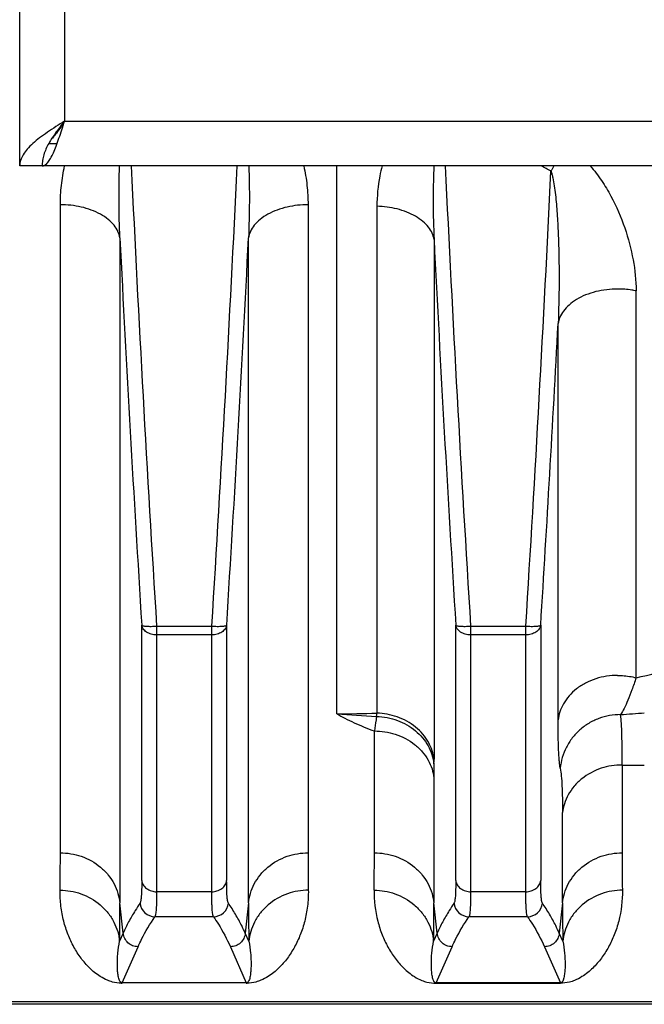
# Model space of a CAD drawing. Extents: x -1425 to 1181, y 8 to 1322.
# Tile 10 of 63: x -605 to -563, y 144 to 210. Entities that reach past the tile are written whole.
import ezdxf

# ---------------------------------------------------------------- set-up
doc = ezdxf.new("R2010")
doc.units = 0
doc.header["$LTSCALE"] = 65.395
doc.layers.add('SG38_1', color=7, linetype='CONTINUOUS')

msp = doc.modelspace()

# ---------------------------------------------------------------- linework, layer by layer
at = {"layer": 'SG38_1', "color": 6, "linetype": 'CONTINUOUS'}
for p, q in [((-604.794, 199.889), (-604.794, 363.889)), ((-602.854, 201.389), (-602.294, 201.389)), ((-469.794, 199.889), (-604.794, 199.889)), ((-510.794, 143.805), (-606.294, 143.805))]:
    msp.add_line(p, q, dxfattribs=at)
at = {"layer": 'SG38_1', "color": 9, "linetype": 'CONTINUOUS'}
for p, q in [((-601.794, 360.889), (-601.794, 202.889)), ((-601.794, 202.889), (-472.794, 202.889)), ((-583.595, 163.242), (-583.595, 199.889)), ((-580.904, 197.19), (-580.904, 163.287)), ((-598.094, 195.085), (-598.094, 150.597)), ((-589.493, 150.597), (-589.493, 195.085)), ((-577.089, 194.981), (-577.089, 160.195)), ((-563.576, 165.649), (-563.576, 191.532)), ((-568.788, 162.841), (-568.788, 189.35)), ((-596.633, 152.084), (-596.633, 169.171)), ((-595.638, 169.103), (-595.638, 151.337)), ((-595.637, 169.103), (-591.95, 169.103)), ((-591.949, 151.337), (-591.949, 169.103)), ((-590.954, 169.171), (-590.954, 152.085)), ((-575.633, 152.084), (-575.633, 169.171)), ((-574.638, 169.103), (-574.638, 151.337)), ((-574.637, 169.103), (-570.949, 169.103)), ((-570.949, 151.337), (-570.949, 169.103)), ((-569.954, 169.171), (-569.954, 152.085)), ((-591.949, 168.521), (-595.638, 168.521)), ((-570.949, 168.521), (-574.638, 168.521)), ((-581.075, 153.938), (-581.075, 162.091)), ((-564.513, 159.814), (-564.513, 153.938)), ((-577.094, 158.967), (-577.094, 150.597)), ((-568.493, 150.597), (-568.493, 156.629)), ((-591.949, 151.337), (-595.638, 151.337)), ((-570.949, 151.337), (-574.638, 151.337)), ((-597.876, 148.564), (-598.094, 150.597)), ((-589.493, 150.597), (-589.712, 148.564)), ((-576.876, 148.564), (-577.094, 150.597)), ((-568.493, 150.597), (-568.712, 148.564)), ((-591.837, 149.668), (-595.75, 149.668)), ((-570.837, 149.668), (-574.75, 149.668)), ((-597.876, 148.564), (-598.113, 148.026)), ((-589.474, 148.026), (-589.712, 148.564)), ((-576.876, 148.564), (-577.113, 148.026)), ((-568.474, 148.026), (-568.712, 148.564)), ((-597.947, 145.242), (-596.881, 147.658)), ((-590.706, 147.658), (-589.64, 145.242)), ((-576.947, 145.242), (-575.881, 147.658)), ((-569.706, 147.658), (-568.64, 145.242)), ((-510.794, 143.973), (-606.294, 143.973))]:
    msp.add_line(p, q, dxfattribs=at)
at = {"layer": 'SG38_1', "color": 2, "linetype": 'CONTINUOUS'}
for p, q in [((-602.075, 153.938), (-602.075, 197.294)), ((-585.513, 197.294), (-585.513, 153.938)), ((-589.64, 145.242), (-597.947, 145.242)), ((-597.947, 145.242), (-597.947, 145.213)), ((-589.64, 145.213), (-589.64, 145.242)), ((-568.64, 145.242), (-576.947, 145.242)), ((-576.947, 145.242), (-576.947, 145.213)), ((-576.947, 145.213), (-568.64, 145.213)), ((-568.64, 145.213), (-568.64, 145.242))]:
    msp.add_line(p, q, dxfattribs=at)
at = {"layer": 'SG38_1', "color": 9, "linetype": 'CONTINUOUS'}
for centre, radius, start, end in [((1416.243, 295.564), 2015.851, 182.720346, 183.59671), ((-2667.051, 299.032), 2079.166, 356.417191, 357.266867), ((1438.596, 295.66), 2017.208, 182.721237, 183.597013), ((-587.843, 164.039), 40.079, 62.38443, 63.44742), ((-519.413, 173.034), 56.467, 151.60153, 151.98976), ((-2706.072, 302.482), 2139.284, 356.425442, 357.242199), ((1540.248, 302.634), 2141.045, 182.879273, 183.573868), ((-2727.837, 302.634), 2141.047, 356.426133, 357.120727), ((1562.559, 302.71), 2142.358, 182.882344, 183.573724), ((-2780.259, 306.951), 2214.595, 356.433061, 356.956014), ((-589.754, 278.864), 116.202, 283.01908, 285.85366), ((-583.599, 242.813), 79.572, 270.00303, 271.94089), ((-572.405, 312.843), 150.019, 265.72251, 266.74313), ((-594.533, 164.687), 13.701, 353.20778, 354.13857), ((-574.515, 297.042), 134.225, 274.23335, 274.90997), ((-614.598, 160.192), 37.509, 359.53337, 0.00422), ((-468.716, 158.96), 108.378, 179.51011, 179.99628), ((-563.034, 267.35), 107.546, 269.21241, 270.00429), ((-741.023, 153.897), 159.948, 359.11979, 0.01473), ((-415.234, 153.816), 149.279, 179.95328, 180.91219), ((-755.601, 150.471), 157.507, 359.11067, 0.04569), ((-595.747, 150.67), 1.002, 185.28556, 269.79964), ((-591.84, 150.67), 1.002, 270.17587, 354.9218), ((-419.875, 150.557), 169.618, 179.98649, 180.85485), ((-734.601, 150.471), 157.507, 359.11067, 0.04569), ((-574.747, 150.67), 1.002, 185.28555, 269.79964), ((-570.84, 150.67), 1.002, 270.17587, 354.92201), ((-398.875, 150.557), 169.618, 179.98649, 180.85485)]:
    msp.add_arc(centre, radius, start, end, dxfattribs=at)
at = {"layer": 'SG38_1', "color": 2, "linetype": 'CONTINUOUS'}
for centre, radius, start, end in [((-751.354, 153.816), 149.279, 359.08781, 0.04672), ((-425.565, 153.897), 159.948, 179.98527, 180.88021), ((-597.947, 147.75), 2.536, 268.65045, 269.31853), ((-597.949, 147.561), 2.348, 269.31679, 270.04174), ((-589.646, 148.325), 3.112, 270.11112, 271.09072)]:
    msp.add_arc(centre, radius, start, end, dxfattribs=at)
at = {"layer": 'SG38_1', "color": 6, "linetype": 'CONTINUOUS'}
for points, knots in [([(-601.794, 202.889), (-602.179, 202.644), (-602.746, 202.284), (-603.451, 201.78), (-603.906, 201.41), (-604.283, 201.038), (-604.569, 200.663), (-604.751, 200.281), (-604.794, 200.016), (-604.794, 199.889)], [0, 0, 0, 0, 0.312557, 0.458434, 0.592754, 0.713321, 0.819613, 0.913525, 1, 1, 1, 1]), ([(-596.746, 150.58), (-596.857, 150.413), (-597.123, 150.001), (-597.512, 149.336), (-597.763, 148.823), (-597.876, 148.567)], [0, 0, 0, 0, 0.259825, 0.636784, 1, 1, 1, 1]), ([(-575.746, 150.58), (-575.857, 150.413), (-576.123, 150.001), (-576.512, 149.336), (-576.763, 148.823), (-576.876, 148.567)], [0, 0, 0, 0, 0.259825, 0.636784, 1, 1, 1, 1])]:
    msp.add_open_spline(points, degree=3, knots=knots, dxfattribs=at)
at = {"layer": 'SG38_1', "color": 2, "linetype": 'CONTINUOUS'}
for points, knots in [([(-603.294, 199.889), (-603.262, 199.889), (-603.196, 199.9), (-603.1, 199.946), (-603.006, 200.02), (-602.872, 200.165), (-602.711, 200.416), (-602.529, 200.789), (-602.346, 201.24), (-602.162, 201.754), (-601.978, 202.311), (-601.856, 202.694), (-601.794, 202.889)], [0, 0, 0, 0, 0.027448, 0.057319, 0.091444, 0.130936, 0.227784, 0.348613, 0.490914, 0.650507, 0.82216, 1, 1, 1, 1]), ([(-601.794, 202.889), (-601.988, 202.642), (-602.367, 202.16), (-602.862, 201.424), (-603.155, 200.783), (-603.274, 200.269), (-603.294, 200.015), (-603.294, 199.889)], [0, 0, 0, 0, 0.276427, 0.538098, 0.777355, 0.889919, 1, 1, 1, 1]), ([(-601.794, 202.889), (-601.936, 202.666), (-602.142, 202.341), (-602.437, 201.945), (-602.59, 201.775), (-602.668, 201.7)], [0, 0, 0, 0, 0.536852, 0.781304, 1, 1, 1, 1]), ([(-602.075, 197.294), (-602.075, 197.51), (-602.063, 197.943), (-601.993, 198.813), (-601.885, 199.461), (-601.791, 199.89)], [0, 0, 0, 0, 0.247702, 0.496808, 1, 1, 1, 1]), ([(-585.796, 199.89), (-585.701, 199.461), (-585.561, 198.599), (-585.512, 197.727), (-585.513, 197.294)], [0, 0, 0, 0, 0.503272, 1, 1, 1, 1]), ([(-598.007, 145.214), (-598.202, 145.219), (-598.516, 145.264), (-598.986, 145.425), (-599.392, 145.64), (-599.788, 145.927), (-600.233, 146.327), (-600.713, 146.886), (-601.192, 147.638), (-601.581, 148.47), (-601.876, 149.386), (-602.029, 150.205), (-602.09, 150.898), (-602.098, 151.257), (-602.094, 151.44)], [0, 0, 0, 0, 0.072247, 0.115929, 0.183158, 0.241402, 0.29645, 0.403917, 0.512619, 0.62511, 0.742909, 0.867346, 0.932545, 1, 1, 1, 1]), ([(-585.494, 151.44), (-585.485, 151.081), (-585.518, 150.55), (-585.622, 149.863), (-585.729, 149.376), (-585.866, 148.911), (-586.074, 148.323), (-586.397, 147.637), (-586.875, 146.885), (-587.355, 146.326), (-587.8, 145.926), (-588.197, 145.639), (-588.604, 145.424), (-589.075, 145.263), (-589.39, 145.218), (-589.587, 145.214)], [0, 0, 0, 0, 0.132503, 0.195622, 0.256911, 0.316594, 0.374705, 0.487144, 0.595771, 0.703185, 0.758212, 0.816436, 0.883675, 0.927421, 1, 1, 1, 1])]:
    msp.add_open_spline(points, degree=3, knots=knots, dxfattribs=at)
at = {"layer": 'SG38_1', "color": 9, "linetype": 'CONTINUOUS'}
for points, knots in [([(-598.094, 195.085), (-598.127, 195.885), (-598.164, 197.486), (-598.144, 199.089), (-598.112, 199.889)], [0, 0, 0, 0, 0.499726, 1, 1, 1, 1]), ([(-589.476, 199.889), (-589.444, 199.095), (-589.423, 197.493), (-589.46, 195.891), (-589.493, 195.085)], [0, 0, 0, 0, 0.496428, 1, 1, 1, 1]), ([(-580.566, 199.889), (-580.624, 199.667), (-580.821, 198.78), (-580.904, 197.869), (-580.904, 197.19)], [0, 0, 0, 0, 0.252538, 1, 1, 1, 1]), ([(-577.092, 199.889), (-577.113, 199.481), (-577.14, 198.662), (-577.151, 197.026), (-577.122, 195.799), (-577.089, 194.981)], [0, 0, 0, 0, 0.250083, 0.500137, 1, 1, 1, 1]), ([(-566.638, 199.89), (-566.363, 199.58), (-565.868, 198.929), (-565.054, 197.562), (-564.296, 195.798), (-563.727, 193.662), (-563.576, 192.229), (-563.576, 191.532)], [0, 0, 0, 0, 0.136877, 0.269976, 0.52599, 0.769462, 1, 1, 1, 1]), ([(-569.265, 199.549), (-569.24, 199.481), (-569.195, 199.333), (-569.118, 199.003), (-569.04, 198.544), (-568.966, 197.956), (-568.906, 197.336), (-568.856, 196.697), (-568.803, 195.822), (-568.756, 194.713), (-568.727, 193.373), (-568.721, 191.583), (-568.75, 190.242), (-568.788, 189.35)], [0, 0, 0, 0, 0.021172, 0.0453, 0.099175, 0.15766, 0.218829, 0.281669, 0.345646, 0.475573, 0.606871, 0.738544, 1, 1, 1, 1]), ([(-598.094, 195.085), (-598.118, 195.229), (-598.211, 195.527), (-598.479, 195.948), (-598.879, 196.341), (-599.397, 196.684), (-600.01, 196.96), (-600.902, 197.22), (-601.608, 197.294), (-602.075, 197.294)], [0, 0, 0, 0, 0.089078, 0.189378, 0.303226, 0.430651, 0.569069, 0.713845, 1, 1, 1, 1]), ([(-585.513, 197.294), (-585.979, 197.294), (-586.685, 197.22), (-587.577, 196.96), (-588.19, 196.684), (-588.709, 196.341), (-589.109, 195.948), (-589.376, 195.527), (-589.47, 195.229), (-589.493, 195.085)], [0, 0, 0, 0, 0.286155, 0.430931, 0.569349, 0.696774, 0.810622, 0.910922, 1, 1, 1, 1]), ([(-577.089, 194.981), (-577.112, 195.121), (-577.202, 195.412), (-577.457, 195.822), (-577.837, 196.207), (-578.331, 196.546), (-578.915, 196.822), (-579.771, 197.091), (-580.452, 197.178), (-580.904, 197.19)], [0, 0, 0, 0, 0.089911, 0.190598, 0.304279, 0.43107, 0.568672, 0.712863, 1, 1, 1, 1]), ([(-564.808, 191.657), (-565.296, 191.657), (-566.031, 191.572), (-566.944, 191.28), (-567.553, 190.98), (-568.055, 190.617), (-568.433, 190.211), (-568.68, 189.787), (-568.767, 189.491), (-568.788, 189.35)], [0, 0, 0, 0, 0.29589, 0.442146, 0.579782, 0.704898, 0.815875, 0.913441, 1, 1, 1, 1]), ([(-563.576, 191.532), (-563.672, 191.552), (-564.078, 191.626), (-564.492, 191.657), (-564.808, 191.657)], [0, 0, 0, 0, 0.235562, 1, 1, 1, 1]), ([(-595.638, 168.521), (-595.759, 168.521), (-595.995, 168.551), (-596.309, 168.686), (-596.542, 168.895), (-596.621, 169.081), (-596.633, 169.171)], [0, 0, 0, 0, 0.282999, 0.548826, 0.786927, 1, 1, 1, 1]), ([(-596.633, 169.171), (-596.627, 169.159), (-596.593, 169.141), (-596.528, 169.123), (-596.431, 169.108), (-596.309, 169.097), (-596.162, 169.091), (-595.936, 169.089), (-595.76, 169.096), (-595.638, 169.103)], [0, 0, 0, 0, 0.039212, 0.1069, 0.203808, 0.327518, 0.474166, 0.638909, 1, 1, 1, 1]), ([(-590.954, 169.171), (-590.966, 169.081), (-591.045, 168.895), (-591.279, 168.686), (-591.592, 168.551), (-591.828, 168.521), (-591.949, 168.521)], [0, 0, 0, 0, 0.213073, 0.451175, 0.717002, 1, 1, 1, 1]), ([(-591.949, 169.103), (-591.828, 169.096), (-591.651, 169.089), (-591.425, 169.091), (-591.279, 169.097), (-591.156, 169.108), (-591.06, 169.123), (-590.995, 169.141), (-590.961, 169.159), (-590.954, 169.171)], [0, 0, 0, 0, 0.361088, 0.525832, 0.672479, 0.796189, 0.893098, 0.960787, 1, 1, 1, 1]), ([(-574.638, 168.521), (-574.759, 168.521), (-574.995, 168.551), (-575.309, 168.686), (-575.542, 168.895), (-575.621, 169.081), (-575.633, 169.171)], [0, 0, 0, 0, 0.282999, 0.548826, 0.786927, 1, 1, 1, 1]), ([(-575.633, 169.171), (-575.627, 169.159), (-575.593, 169.141), (-575.528, 169.123), (-575.431, 169.108), (-575.309, 169.097), (-575.162, 169.091), (-574.936, 169.089), (-574.76, 169.096), (-574.638, 169.103)], [0, 0, 0, 0, 0.039212, 0.1069, 0.203808, 0.327517, 0.474165, 0.638909, 1, 1, 1, 1]), ([(-569.954, 169.171), (-569.966, 169.081), (-570.045, 168.895), (-570.279, 168.686), (-570.592, 168.551), (-570.828, 168.521), (-570.949, 168.521)], [0, 0, 0, 0, 0.213074, 0.451175, 0.717002, 1, 1, 1, 1]), ([(-570.949, 169.103), (-570.828, 169.096), (-570.651, 169.089), (-570.425, 169.091), (-570.279, 169.097), (-570.156, 169.108), (-570.06, 169.123), (-569.995, 169.141), (-569.961, 169.159), (-569.954, 169.171)], [0, 0, 0, 0, 0.361084, 0.525826, 0.672475, 0.796185, 0.893096, 0.960787, 1, 1, 1, 1]), ([(-564.808, 165.809), (-565.299, 165.809), (-566.045, 165.696), (-566.955, 165.318), (-567.565, 164.93), (-568.066, 164.459), (-568.441, 163.936), (-568.684, 163.393), (-568.767, 163.021), (-568.788, 162.841)], [0, 0, 0, 0, 0.272405, 0.410537, 0.544642, 0.671778, 0.790226, 0.899501, 1, 1, 1, 1]), ([(-564.808, 165.809), (-564.699, 165.809), (-564.285, 165.795), (-563.872, 165.727), (-563.576, 165.649)], [0, 0, 0, 0, 0.262645, 1, 1, 1, 1]), ([(-563.576, 165.649), (-563.666, 165.375), (-563.84, 164.87), (-564.106, 164.182), (-564.351, 163.629), (-564.521, 163.313), (-564.607, 163.182)], [0, 0, 0, 0, 0.322262, 0.598405, 0.825551, 1, 1, 1, 1]), ([(-583.595, 163.242), (-583.413, 163.136), (-583.031, 162.928), (-582.199, 162.525), (-581.535, 162.258), (-581.075, 162.091)], [0, 0, 0, 0, 0.227636, 0.470161, 1, 1, 1, 1]), ([(-580.928, 163.066), (-580.942, 162.987), (-580.995, 162.662), (-581.042, 162.337), (-581.075, 162.091)], [0, 0, 0, 0, 0.245561, 1, 1, 1, 1]), ([(-580.928, 163.066), (-580.455, 163.05), (-579.519, 162.872), (-578.49, 162.292), (-577.845, 161.654), (-577.467, 161.111), (-577.206, 160.517), (-577.114, 160.097), (-577.09, 159.886)], [0, 0, 0, 0, 0.262764, 0.518125, 0.642232, 0.763588, 0.882599, 1, 1, 1, 1]), ([(-577.089, 160.195), (-577.112, 160.388), (-577.197, 160.783), (-577.447, 161.355), (-577.824, 161.896), (-578.486, 162.539), (-579.523, 163.102), (-580.449, 163.271), (-580.904, 163.287)], [0, 0, 0, 0, 0.109465, 0.226075, 0.349447, 0.478427, 0.74338, 1, 1, 1, 1]), ([(-568.647, 159.599), (-568.661, 159.676), (-568.684, 159.847), (-568.725, 160.259), (-568.76, 160.898), (-568.784, 161.808), (-568.788, 162.477), (-568.788, 162.841)], [0, 0, 0, 0, 0.07187, 0.159701, 0.382056, 0.663216, 1, 1, 1, 1]), ([(-564.607, 163.182), (-564.855, 163.184), (-565.353, 163.143), (-566.076, 162.946), (-566.749, 162.621), (-567.351, 162.18), (-567.86, 161.637), (-568.258, 161.012), (-568.531, 160.326), (-568.624, 159.842), (-568.647, 159.599)], [0, 0, 0, 0, 0.125876, 0.251749, 0.37745, 0.502832, 0.627791, 0.752283, 0.876326, 1, 1, 1, 1]), ([(-564.513, 159.814), (-564.51, 160.18), (-564.509, 160.855), (-564.522, 161.783), (-564.551, 162.541), (-564.585, 162.988), (-564.607, 163.182)], [0, 0, 0, 0, 0.325101, 0.600894, 0.826137, 1, 1, 1, 1]), ([(-581.075, 162.091), (-580.606, 162.091), (-579.643, 161.945), (-578.558, 161.383), (-577.863, 160.724), (-577.467, 160.165), (-577.206, 159.572), (-577.117, 159.163), (-577.094, 158.963)], [0, 0, 0, 0, 0.255212, 0.520522, 0.649982, 0.773771, 0.8906, 1, 1, 1, 1]), ([(-568.647, 159.599), (-568.618, 159.429), (-568.57, 159.035), (-568.525, 158.367), (-568.498, 157.547), (-568.493, 156.951), (-568.493, 156.629)], [0, 0, 0, 0, 0.174134, 0.399403, 0.675082, 1, 1, 1, 1]), ([(-564.513, 159.814), (-564.983, 159.814), (-565.951, 159.664), (-567.036, 159.088), (-567.729, 158.416), (-568.123, 157.847), (-568.382, 157.245), (-568.47, 156.829), (-568.493, 156.627)], [0, 0, 0, 0, 0.254148, 0.518756, 0.64828, 0.772443, 0.889883, 1, 1, 1, 1]), ([(-602.075, 153.938), (-601.605, 153.938), (-600.633, 153.779), (-599.551, 153.175), (-598.86, 152.474), (-598.465, 151.877), (-598.206, 151.245), (-598.117, 150.81), (-598.094, 150.597)], [0, 0, 0, 0, 0.248612, 0.510549, 0.640601, 0.76653, 0.886675, 1, 1, 1, 1]), ([(-589.493, 150.597), (-589.47, 150.81), (-589.382, 151.245), (-589.122, 151.877), (-588.727, 152.474), (-588.037, 153.175), (-586.954, 153.779), (-585.983, 153.938), (-585.513, 153.938)], [0, 0, 0, 0, 0.113325, 0.23347, 0.359399, 0.489451, 0.751388, 1, 1, 1, 1]), ([(-581.075, 153.938), (-580.605, 153.938), (-579.633, 153.779), (-578.551, 153.175), (-577.86, 152.474), (-577.465, 151.877), (-577.206, 151.245), (-577.117, 150.81), (-577.094, 150.597)], [0, 0, 0, 0, 0.248612, 0.510549, 0.640601, 0.76653, 0.886675, 1, 1, 1, 1]), ([(-568.493, 150.597), (-568.47, 150.81), (-568.382, 151.245), (-568.122, 151.877), (-567.727, 152.474), (-567.037, 153.175), (-565.954, 153.779), (-564.983, 153.938), (-564.513, 153.938)], [0, 0, 0, 0, 0.113325, 0.23347, 0.359399, 0.489451, 0.751388, 1, 1, 1, 1]), ([(-596.633, 152.084), (-596.633, 151.888), (-596.636, 151.612), (-596.648, 151.265), (-596.66, 151.058), (-596.676, 150.886), (-596.693, 150.75), (-596.715, 150.652), (-596.733, 150.598), (-596.746, 150.58)], [0, 0, 0, 0, 0.387728, 0.548269, 0.685732, 0.799636, 0.88968, 0.95587, 1, 1, 1, 1]), ([(-596.633, 152.085), (-596.622, 151.986), (-596.549, 151.78), (-596.316, 151.53), (-595.995, 151.372), (-595.756, 151.337), (-595.638, 151.337)], [0, 0, 0, 0, 0.22036, 0.471049, 0.739402, 1, 1, 1, 1]), ([(-591.949, 151.337), (-591.832, 151.337), (-591.592, 151.372), (-591.271, 151.53), (-591.038, 151.78), (-590.966, 151.986), (-590.954, 152.085)], [0, 0, 0, 0, 0.260598, 0.528951, 0.77964, 1, 1, 1, 1]), ([(-590.842, 150.581), (-590.854, 150.599), (-590.873, 150.652), (-590.894, 150.751), (-590.912, 150.886), (-590.927, 151.058), (-590.939, 151.266), (-590.951, 151.612), (-590.954, 151.889), (-590.954, 152.085)], [0, 0, 0, 0, 0.043126, 0.109374, 0.199507, 0.313528, 0.451137, 0.611853, 1, 1, 1, 1]), ([(-575.633, 152.084), (-575.633, 151.888), (-575.636, 151.612), (-575.648, 151.265), (-575.66, 151.058), (-575.676, 150.886), (-575.693, 150.75), (-575.715, 150.652), (-575.733, 150.598), (-575.746, 150.58)], [0, 0, 0, 0, 0.387728, 0.54827, 0.685733, 0.799636, 0.88968, 0.955871, 1, 1, 1, 1]), ([(-575.633, 152.085), (-575.622, 151.986), (-575.549, 151.78), (-575.316, 151.53), (-574.995, 151.372), (-574.756, 151.337), (-574.638, 151.337)], [0, 0, 0, 0, 0.22036, 0.471049, 0.739402, 1, 1, 1, 1]), ([(-570.949, 151.337), (-570.832, 151.337), (-570.592, 151.372), (-570.271, 151.53), (-570.038, 151.78), (-569.966, 151.986), (-569.954, 152.085)], [0, 0, 0, 0, 0.260598, 0.528951, 0.77964, 1, 1, 1, 1]), ([(-569.842, 150.581), (-569.854, 150.599), (-569.873, 150.652), (-569.894, 150.751), (-569.912, 150.886), (-569.927, 151.058), (-569.939, 151.266), (-569.951, 151.612), (-569.954, 151.889), (-569.954, 152.085)], [0, 0, 0, 0, 0.043126, 0.109374, 0.199507, 0.313528, 0.451137, 0.611853, 1, 1, 1, 1]), ([(-602.094, 151.44), (-601.623, 151.439), (-600.648, 151.274), (-599.567, 150.655), (-598.878, 149.94), (-598.484, 149.331), (-598.224, 148.687), (-598.136, 148.243), (-598.113, 148.026)], [0, 0, 0, 0, 0.246572, 0.507565, 0.63784, 0.764433, 0.885556, 1, 1, 1, 1]), ([(-595.638, 151.337), (-595.638, 151.119), (-595.641, 150.812), (-595.653, 150.427), (-595.665, 150.196), (-595.68, 150.006), (-595.698, 149.856), (-595.72, 149.747), (-595.738, 149.688), (-595.75, 149.668)], [0, 0, 0, 0, 0.388802, 0.549734, 0.687475, 0.801528, 0.891565, 0.957529, 1, 1, 1, 1]), ([(-591.837, 149.668), (-591.849, 149.688), (-591.868, 149.747), (-591.889, 149.856), (-591.907, 150.006), (-591.922, 150.196), (-591.934, 150.427), (-591.947, 150.812), (-591.949, 151.119), (-591.949, 151.337)], [0, 0, 0, 0, 0.042477, 0.108444, 0.198482, 0.312534, 0.450273, 0.611203, 1, 1, 1, 1]), ([(-585.494, 151.44), (-585.964, 151.439), (-586.939, 151.274), (-588.021, 150.655), (-588.709, 149.94), (-589.104, 149.331), (-589.363, 148.687), (-589.451, 148.243), (-589.474, 148.026)], [0, 0, 0, 0, 0.246572, 0.507565, 0.637841, 0.764433, 0.885556, 1, 1, 1, 1]), ([(-581.094, 151.44), (-581.105, 150.745), (-580.985, 149.722), (-580.579, 148.465), (-580.188, 147.631), (-579.707, 146.878), (-579.225, 146.318), (-578.778, 145.919), (-578.378, 145.631), (-577.966, 145.416), (-577.481, 145.254), (-577.153, 145.213), (-576.947, 145.213)], [0, 0, 0, 0, 0.255276, 0.372527, 0.484485, 0.592683, 0.699695, 0.754549, 0.81269, 0.880128, 0.924511, 1, 1, 1, 1]), ([(-581.094, 151.44), (-580.623, 151.439), (-579.648, 151.274), (-578.567, 150.655), (-577.878, 149.94), (-577.484, 149.331), (-577.224, 148.687), (-577.136, 148.243), (-577.113, 148.026)], [0, 0, 0, 0, 0.246572, 0.507565, 0.63784, 0.764433, 0.885556, 1, 1, 1, 1]), ([(-574.638, 151.337), (-574.638, 151.119), (-574.641, 150.812), (-574.653, 150.427), (-574.665, 150.196), (-574.68, 150.006), (-574.698, 149.856), (-574.72, 149.747), (-574.738, 149.688), (-574.75, 149.668)], [0, 0, 0, 0, 0.388802, 0.549734, 0.687475, 0.801528, 0.891565, 0.957529, 1, 1, 1, 1]), ([(-570.837, 149.668), (-570.849, 149.688), (-570.868, 149.747), (-570.889, 149.856), (-570.907, 150.006), (-570.922, 150.196), (-570.934, 150.427), (-570.947, 150.812), (-570.949, 151.119), (-570.949, 151.337)], [0, 0, 0, 0, 0.042477, 0.108444, 0.198482, 0.312534, 0.450273, 0.611203, 1, 1, 1, 1]), ([(-564.494, 151.44), (-564.483, 150.745), (-564.602, 149.722), (-565.009, 148.465), (-565.399, 147.631), (-565.88, 146.878), (-566.362, 146.318), (-566.81, 145.919), (-567.209, 145.631), (-567.621, 145.416), (-568.106, 145.254), (-568.434, 145.213), (-568.64, 145.213)], [0, 0, 0, 0, 0.255276, 0.372527, 0.484486, 0.592683, 0.699695, 0.754549, 0.81269, 0.880128, 0.924511, 1, 1, 1, 1]), ([(-564.494, 151.44), (-564.964, 151.439), (-565.939, 151.274), (-567.021, 150.655), (-567.709, 149.94), (-568.104, 149.331), (-568.363, 148.687), (-568.451, 148.243), (-568.474, 148.026)], [0, 0, 0, 0, 0.246572, 0.507565, 0.637841, 0.764433, 0.885556, 1, 1, 1, 1]), ([(-589.712, 148.564), (-589.787, 148.734), (-589.988, 149.162), (-590.361, 149.839), (-590.675, 150.334), (-590.842, 150.581)], [0, 0, 0, 0, 0.240801, 0.613385, 1, 1, 1, 1]), ([(-568.712, 148.564), (-568.787, 148.734), (-568.988, 149.162), (-569.361, 149.839), (-569.675, 150.334), (-569.842, 150.581)], [0, 0, 0, 0, 0.240801, 0.613385, 1, 1, 1, 1]), ([(-596.881, 147.658), (-596.806, 147.828), (-596.475, 148.523), (-596.079, 149.185), (-595.75, 149.668)], [0, 0, 0, 0, 0.241068, 1, 1, 1, 1]), ([(-591.837, 149.668), (-591.725, 149.503), (-591.305, 148.858), (-590.939, 148.178), (-590.706, 147.658)], [0, 0, 0, 0, 0.25959, 1, 1, 1, 1]), ([(-575.881, 147.658), (-575.806, 147.828), (-575.475, 148.523), (-575.079, 149.185), (-574.75, 149.668)], [0, 0, 0, 0, 0.241068, 1, 1, 1, 1]), ([(-570.837, 149.668), (-570.725, 149.503), (-570.305, 148.858), (-569.939, 148.178), (-569.706, 147.658)], [0, 0, 0, 0, 0.25959, 1, 1, 1, 1]), ([(-596.881, 147.658), (-597.003, 147.659), (-597.25, 147.705), (-597.569, 147.903), (-597.795, 148.201), (-597.864, 148.443), (-597.876, 148.564)], [0, 0, 0, 0, 0.250126, 0.500275, 0.750266, 1, 1, 1, 1]), ([(-589.712, 148.564), (-589.723, 148.443), (-589.792, 148.201), (-590.019, 147.903), (-590.337, 147.705), (-590.584, 147.659), (-590.706, 147.658)], [0, 0, 0, 0, 0.249734, 0.499725, 0.749874, 1, 1, 1, 1]), ([(-575.881, 147.658), (-576.003, 147.659), (-576.25, 147.705), (-576.569, 147.903), (-576.795, 148.201), (-576.864, 148.443), (-576.876, 148.564)], [0, 0, 0, 0, 0.250126, 0.500275, 0.750266, 1, 1, 1, 1]), ([(-568.712, 148.564), (-568.723, 148.443), (-568.792, 148.201), (-569.019, 147.903), (-569.337, 147.705), (-569.584, 147.659), (-569.706, 147.658)], [0, 0, 0, 0, 0.249734, 0.499725, 0.749874, 1, 1, 1, 1]), ([(-598.018, 145.259), (-598.069, 145.287), (-598.13, 145.388), (-598.176, 145.538), (-598.207, 145.69), (-598.237, 145.899), (-598.259, 146.171), (-598.268, 146.511), (-598.26, 146.867), (-598.225, 147.376), (-598.168, 147.765), (-598.113, 148.026)], [0, 0, 0, 0, 0.060619, 0.114705, 0.169, 0.224306, 0.338726, 0.458703, 0.584522, 0.716449, 1, 1, 1, 1]), ([(-589.474, 148.026), (-589.42, 147.765), (-589.363, 147.376), (-589.328, 146.867), (-589.32, 146.511), (-589.329, 146.171), (-589.351, 145.899), (-589.38, 145.69), (-589.412, 145.538), (-589.458, 145.388), (-589.519, 145.286), (-589.569, 145.259)], [0, 0, 0, 0, 0.283549, 0.415474, 0.541292, 0.661267, 0.775685, 0.830991, 0.885286, 0.939371, 1, 1, 1, 1]), ([(-576.948, 145.242), (-576.974, 145.242), (-577.018, 145.253), (-577.062, 145.291), (-577.09, 145.327), (-577.117, 145.374), (-577.143, 145.435), (-577.174, 145.534), (-577.202, 145.661), (-577.226, 145.818), (-577.243, 145.979), (-577.259, 146.201), (-577.271, 146.617), (-577.243, 147.248), (-577.168, 147.761), (-577.113, 148.026)], [0, 0, 0, 0, 0.026977, 0.044412, 0.059383, 0.073444, 0.100529, 0.127206, 0.180713, 0.235154, 0.290814, 0.347804, 0.465978, 0.720042, 1, 1, 1, 1]), ([(-568.474, 148.026), (-568.419, 147.761), (-568.344, 147.248), (-568.316, 146.617), (-568.328, 146.201), (-568.344, 145.979), (-568.362, 145.818), (-568.386, 145.661), (-568.413, 145.534), (-568.445, 145.435), (-568.47, 145.374), (-568.498, 145.327), (-568.525, 145.291), (-568.57, 145.253), (-568.614, 145.242), (-568.64, 145.242)], [0, 0, 0, 0, 0.279953, 0.534012, 0.652184, 0.709173, 0.764832, 0.819271, 0.872778, 0.899454, 0.926539, 0.9406, 0.955572, 0.97301, 1, 1, 1, 1]), ([(-597.948, 145.242), (-597.955, 145.242), (-597.98, 145.243), (-598.004, 145.251), (-598.018, 145.259)], [0, 0, 0, 0, 0.309873, 1, 1, 1, 1]), ([(-589.569, 145.259), (-589.573, 145.257), (-589.595, 145.246), (-589.62, 145.242), (-589.64, 145.242)], [0, 0, 0, 0, 0.198874, 1, 1, 1, 1])]:
    msp.add_open_spline(points, degree=3, knots=knots, dxfattribs=at)

doc.saveas('drawing.dxf')
